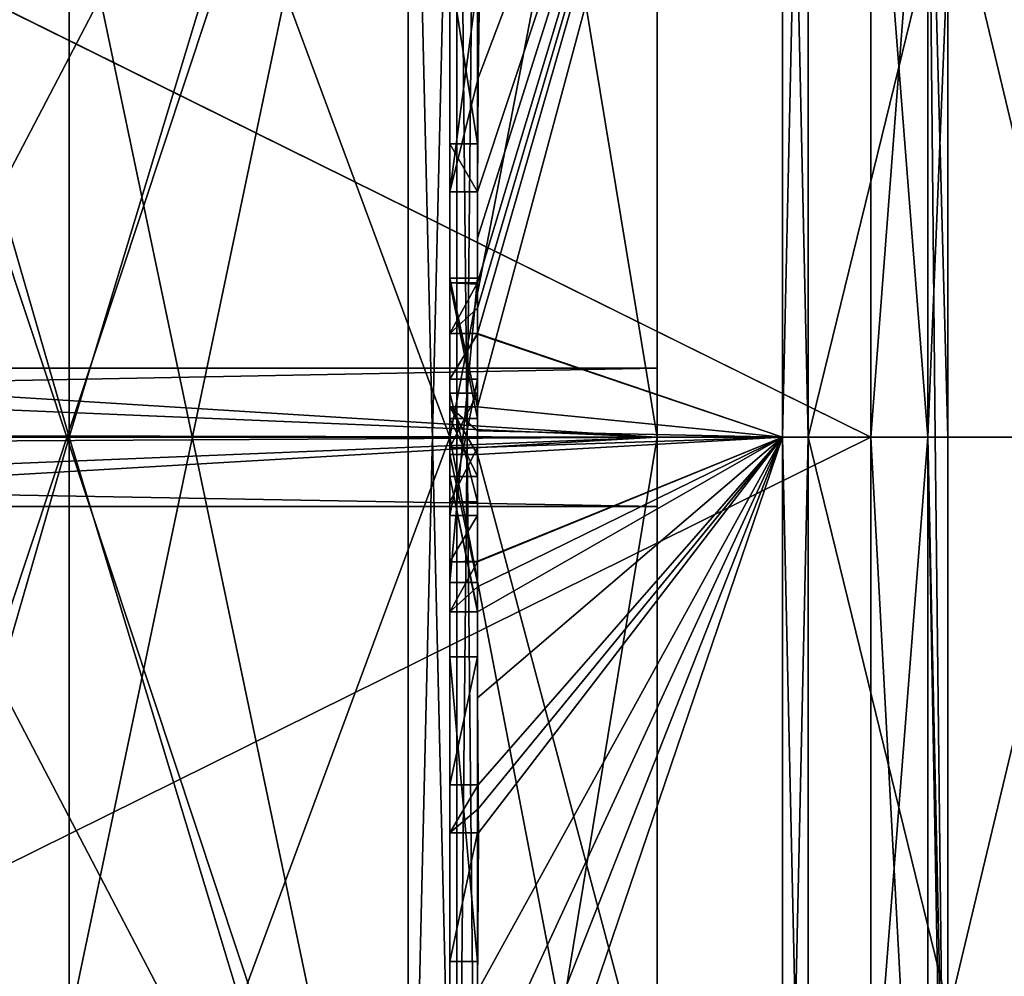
# Model space of a CAD drawing. Extents: x -23 to 700, y -1800 to 0.
# Tile 125 of 196: x -7.71 to -0.59, y -31.9 to -24.98. Entities that reach past the tile are written whole.
import ezdxf

# ---------------------------------------------------------------- set-up
doc = ezdxf.new("R2010")
doc.units = 0
doc.header["$LTSCALE"] = 21.316181
for name, color, linetype in [('1141', 7, 'CONTINUOUS'), ('1146', 7, 'CONTINUOUS'), ('1147', 7, 'CONTINUOUS'), ('1220', 7, 'CONTINUOUS'), ('1221', 7, 'CONTINUOUS'), ('1245', 7, 'CONTINUOUS'), ('1246', 7, 'CONTINUOUS'), ('1247', 7, 'CONTINUOUS'), ('1248', 7, 'CONTINUOUS'), ('1442', 7, 'CONTINUOUS'), ('1445', 7, 'CONTINUOUS'), ('1448', 7, 'CONTINUOUS'), ('1453', 7, 'CONTINUOUS'), ('1454', 7, 'CONTINUOUS'), ('1455', 7, 'CONTINUOUS'), ('1456', 7, 'CONTINUOUS'), ('1457', 7, 'CONTINUOUS'), ('1458', 7, 'CONTINUOUS'), ('1461', 7, 'CONTINUOUS'), ('1462', 7, 'CONTINUOUS'), ('1465', 7, 'CONTINUOUS'), ('1466', 7, 'CONTINUOUS'), ('1499', 7, 'CONTINUOUS'), ('1501', 7, 'CONTINUOUS'), ('1502', 7, 'CONTINUOUS'), ('1503', 7, 'CONTINUOUS'), ('1504', 7, 'CONTINUOUS'), ('1505', 7, 'CONTINUOUS'), ('1509', 7, 'CONTINUOUS'), ('1510', 7, 'CONTINUOUS'), ('1511', 7, 'CONTINUOUS'), ('1512', 7, 'CONTINUOUS'), ('1513', 7, 'CONTINUOUS'), ('1514', 7, 'CONTINUOUS'), ('1515', 7, 'CONTINUOUS'), ('1516', 7, 'CONTINUOUS'), ('1517', 7, 'CONTINUOUS'), ('1526', 7, 'CONTINUOUS'), ('1529', 7, 'CONTINUOUS'), ('1532', 7, 'CONTINUOUS'), ('1533', 7, 'CONTINUOUS'), ('1552', 7, 'CONTINUOUS'), ('1553', 7, 'CONTINUOUS'), ('1554', 7, 'CONTINUOUS'), ('1555', 7, 'CONTINUOUS'), ('1556', 7, 'CONTINUOUS'), ('1557', 7, 'CONTINUOUS'), ('1558', 7, 'CONTINUOUS'), ('1559', 7, 'CONTINUOUS'), ('1560', 7, 'CONTINUOUS'), ('1561', 7, 'CONTINUOUS'), ('1562', 7, 'CONTINUOUS'), ('1563', 7, 'CONTINUOUS'), ('1564', 7, 'CONTINUOUS'), ('1565', 7, 'CONTINUOUS'), ('1566', 7, 'CONTINUOUS'), ('1567', 7, 'CONTINUOUS'), ('1568', 7, 'CONTINUOUS'), ('1569', 7, 'CONTINUOUS'), ('1570', 7, 'CONTINUOUS'), ('1630', 7, 'CONTINUOUS')]:
    doc.layers.add(name, color=color, linetype=linetype)

msp = doc.modelspace()

# ---------------------------------------------------------------- linework, layer by layer
at = {"layer": '1141', "color": 7, "linetype": 'CONTINUOUS'}
for points in [[(-3.1, -20.2061, 4.5004), (-3.1, -28, 9), (-3.1, -20.2061, -4.5004), (-3.1, -20.2061, 4.5004)], [(-3.1, -20.2061, -4.5004), (-3.1, -28, 9), (-3.1, -27.5), (-3.1, -20.2061, -4.5004)], [(-3.1, -28, -9), (-3.1, -20.2061, -4.5004), (-3.1, -28, -0.5), (-3.1, -28, -9)], [(-3.1, -28, -0.5), (-3.1, -20.2061, -4.5004), (-3.1, -27.5), (-3.1, -28, -0.5)], [(-3.1, -27.5), (-3.1, -28, 9), (-3.1, -28, 0.5), (-3.1, -27.5)], [(-3.1, -28, 9), (-3.1, -35.7939, 4.5004), (-3.1, -28, 0.5), (-3.1, -28, 9)], [(-3.1, -35.7939, -4.5004), (-3.1, -28, -9), (-3.1, -35.7939, 4.5004), (-3.1, -35.7939, -4.5004)], [(-3.1, -35.7939, 4.5004), (-3.1, -28, -9), (-3.1, -28.5), (-3.1, -35.7939, 4.5004)], [(-3.1, -28.5), (-3.1, -28, -9), (-3.1, -28, -0.5), (-3.1, -28.5)], [(-3.1, -35.7939, 4.5004), (-3.1, -28.5), (-3.1, -28, 0.5), (-3.1, -35.7939, 4.5004)]]:
    msp.add_3dface(points, dxfattribs=at)
at = {"layer": '1146', "color": 7, "linetype": 'CONTINUOUS'}
for points in [[(-4.6, -28, 10.5), (-7.35, -28, 10.5), (-7.35, -35.4246, 7.4246), (-4.6, -28, 10.5)], [(-4.6, -37.0933, 5.25), (-4.6, -28, 10.5), (-7.35, -35.4246, 7.4246), (-4.6, -37.0933, 5.25)], [(-4.6, -28, -10.5), (-4.6, -37.0933, -5.25), (-7.35, -28, -10.5), (-4.6, -28, -10.5)], [(-7.35, -28, -10.5), (-4.6, -37.0933, -5.25), (-7.35, -35.4246, -7.4246), (-7.35, -28, -10.5)]]:
    msp.add_3dface(points, dxfattribs=at)
at = {"layer": '1147', "color": 7, "linetype": 'CONTINUOUS'}
for points in [[(-7.35, -28, 10.5), (-4.6, -28, 10.5), (-4.6, -18.9067, 5.25), (-7.35, -28, 10.5)], [(-7.35, -28, 10.5), (-4.6, -18.9067, 5.25), (-7.35, -20.5754, 7.4246), (-7.35, -28, 10.5)], [(-4.6, -28, -10.5), (-7.35, -20.5754, -7.4246), (-4.6, -18.9067, -5.25), (-4.6, -28, -10.5)], [(-4.6, -28, -10.5), (-7.35, -28, -10.5), (-7.35, -20.5754, -7.4246), (-4.6, -28, -10.5)]]:
    msp.add_3dface(points, dxfattribs=at)
at = {"layer": '1220', "color": 7, "linetype": 'CONTINUOUS'}
for points in [[(-3.1, -35.7939, 4.5004), (-3.1, -28, 9), (-4.6, -37.0933, 5.25), (-3.1, -35.7939, 4.5004)], [(-3.1, -28, 9), (-4.6, -28, 10.5), (-4.6, -37.0933, 5.25), (-3.1, -28, 9)], [(-3.1, -28, -9), (-3.1, -35.7939, -4.5004), (-4.6, -28, -10.5), (-3.1, -28, -9)], [(-3.1, -35.7939, -4.5004), (-4.6, -37.0933, -5.25), (-4.6, -28, -10.5), (-3.1, -35.7939, -4.5004)]]:
    msp.add_3dface(points, dxfattribs=at)
at = {"layer": '1221', "color": 7, "linetype": 'CONTINUOUS'}
for points in [[(-4.6, -28, 10.5), (-3.1, -20.2061, 4.5004), (-4.6, -18.9067, 5.25), (-4.6, -28, 10.5)], [(-3.1, -20.2061, -4.5004), (-3.1, -28, -9), (-4.6, -18.9067, -5.25), (-3.1, -20.2061, -4.5004)], [(-3.1, -28, -9), (-4.6, -28, -10.5), (-4.6, -18.9067, -5.25), (-3.1, -28, -9)], [(-3.1, -28, 9), (-3.1, -20.2061, 4.5004), (-4.6, -28, 10.5), (-3.1, -28, 9)]]:
    msp.add_3dface(points, dxfattribs=at)
at = {"layer": '1245', "color": 7, "linetype": 'CONTINUOUS'}
for points in [[(-7.35, -28, 10.5), (-7.35, -20.5754, 7.4246), (-8.417, -24.3115, 11.3519), (-7.35, -28, 10.5)], [(-7.35, -28, 10.5), (-8.417, -24.3115, 11.3519), (-8.417, -31.6885, 11.3519), (-7.35, -28, 10.5)], [(-7.35, -35.4246, 7.4246), (-7.35, -28, 10.5), (-8.417, -31.6885, 11.3519), (-7.35, -35.4246, 7.4246)], [(-7.35, -35.4246, 7.4246), (-8.417, -31.6885, 11.3519), (-8.417, -37.6565, 7.0159), (-7.35, -35.4246, 7.4246)]]:
    msp.add_3dface(points, dxfattribs=at)
at = {"layer": '1246', "color": 7, "linetype": 'CONTINUOUS'}
for points in [[(-7.35, -20.5754, -7.4246), (-7.35, -28, -10.5), (-8.417, -24.3115, -11.3519), (-7.35, -20.5754, -7.4246)], [(-7.35, -28, -10.5), (-8.417, -31.6885, -11.3519), (-8.417, -24.3115, -11.3519), (-7.35, -28, -10.5)], [(-7.35, -28, -10.5), (-7.35, -35.4246, -7.4246), (-8.417, -31.6885, -11.3519), (-7.35, -28, -10.5)], [(-7.35, -35.4246, -7.4246), (-8.417, -37.6565, -7.0159), (-8.417, -31.6885, -11.3519), (-7.35, -35.4246, -7.4246)]]:
    msp.add_3dface(points, dxfattribs=at)
at = {"layer": '1247', "color": 7, "linetype": 'CONTINUOUS'}
for points in [[(-11.1145, -27.5), (-3.1, -28, 0.5), (-11.4816, -27.9815, 0.4995), (-11.1145, -27.5)], [(-3.1, -27.5), (-3.1, -28, 0.5), (-11.1145, -27.5), (-3.1, -27.5)], [(-3.1, -28, 0.5), (-11.6397, -28.3487, 0.3583), (-11.4816, -27.9815, 0.4995), (-3.1, -28, 0.5)], [(-3.1, -28, 0.5), (-3.1, -28.5), (-11.6397, -28.3487, 0.3583), (-3.1, -28, 0.5)], [(-3.1, -28.5), (-11.6752, -28.5), (-11.6397, -28.3487, 0.3583), (-3.1, -28.5)]]:
    msp.add_3dface(points, dxfattribs=at)
at = {"layer": '1248', "color": 7, "linetype": 'CONTINUOUS'}
for points in [[(-3.1, -28, -0.5), (-3.1, -27.5), (-11.2536, -27.6573, -0.3641), (-3.1, -28, -0.5)], [(-3.1, -27.5), (-11.1145, -27.5), (-11.2536, -27.6573, -0.3641), (-3.1, -27.5)], [(-3.1, -28, -0.5), (-11.2536, -27.6573, -0.3641), (-11.5182, -28.048, -0.4977), (-3.1, -28, -0.5)], [(-3.1, -28.5), (-3.1, -28, -0.5), (-11.6752, -28.5), (-3.1, -28.5)], [(-3.1, -28, -0.5), (-11.5182, -28.048, -0.4977), (-11.6752, -28.5), (-3.1, -28, -0.5)]]:
    msp.add_3dface(points, dxfattribs=at)
at = {"layer": '1442', "linetype": 'CONTINUOUS'}
for points in [[(-8.0232, -20.5597, -15.95), (-4.9, -35.4403, -15.95), (-8.5978, -24.2917, -15.95), (-8.0232, -20.5597, -15.95)], [(-4.9, -20.5597, -15.95), (-4.9, -35.4403, -15.95), (-8.0232, -20.5597, -15.95), (-4.9, -20.5597, -15.95)], [(-8.5978, -24.2917, -15.95), (-4.9, -35.4403, -15.95), (-8.7857, -28, -15.95), (-8.5978, -24.2917, -15.95)], [(-8.7857, -28, -15.95), (-4.9, -35.4403, -15.95), (-8.5976, -31.7097, -15.95), (-8.7857, -28, -15.95)], [(-8.5976, -31.7097, -15.95), (-4.9, -35.4403, -15.95), (-8.0232, -35.4403, -15.95), (-8.5976, -31.7097, -15.95)]]:
    msp.add_3dface(points, dxfattribs=at)
at = {"layer": '1445', "linetype": 'CONTINUOUS'}
for points in [[(-8.5978, -31.7083, 15.95), (-4.9, -20.5597, 15.95), (-8.7857, -28, 15.95), (-8.5978, -31.7083, 15.95)], [(-8.7857, -28, 15.95), (-4.9, -20.5597, 15.95), (-8.5976, -24.2903, 15.95), (-8.7857, -28, 15.95)], [(-8.0232, -35.4403, 15.95), (-4.9, -20.5597, 15.95), (-8.5978, -31.7083, 15.95), (-8.0232, -35.4403, 15.95)], [(-4.9, -35.4403, 15.95), (-4.9, -20.5597, 15.95), (-8.0232, -35.4403, 15.95), (-4.9, -35.4403, 15.95)]]:
    msp.add_3dface(points, dxfattribs=at)
at = {"layer": '1448', "linetype": 'CONTINUOUS'}
for points in [[(-4.4, -18.2415, -16.8826), (-4.4, -27.7791, -19.4994), (-4.4, -20.4497, -16.45), (-4.4, -18.2415, -16.8826)], [(-4.4, -35.5503, 16.45), (-4.4, -21.7364, 16.5), (-4.4, -20.4497, 16.45), (-4.4, -35.5503, 16.45)], [(-4.4, -26.85, -16.5), (-4.4, -29.0506, -16.5), (-4.4, -20.4497, -16.45), (-4.4, -26.85, -16.5)], [(-4.4, -20.4497, -16.45), (-4.4, -29.0506, -16.5), (-4.4, -35.5503, -16.45), (-4.4, -20.4497, -16.45)], [(-4.4, -26.85, -16.7828), (-4.4, -26.85, -16.5), (-4.4, -20.4497, -16.45), (-4.4, -26.85, -16.7828)], [(-4.4, -27.7791, -19.4994), (-4.4, -26.85, -16.7828), (-4.4, -20.4497, -16.45), (-4.4, -27.7791, -19.4994)], [(-4.4, -22.1297, 16.5), (-4.4, -21.7364, 16.5), (-4.4, -35.5503, 16.45), (-4.4, -22.1297, 16.5)], [(-4.4, -23.5648, 16.5), (-4.4, -22.1297, 16.5), (-4.4, -35.5503, 16.45), (-4.4, -23.5648, 16.5)], [(-4.4, -23.9582, 16.5), (-4.4, -23.5648, 16.5), (-4.4, -35.5503, 16.45), (-4.4, -23.9582, 16.5)], [(-4.4, -24.5874, 19.1964), (-4.4, -23.9582, 16.5), (-4.4, -25.8781, 16.5), (-4.4, -24.5874, 19.1964)], [(-4.4, -25.8781, 16.5), (-4.4, -23.9582, 16.5), (-4.4, -35.5503, 16.45), (-4.4, -25.8781, 16.5)], [(-4.4, -25.8781, 19.196), (-4.4, -24.5874, 19.1964), (-4.4, -25.8781, 16.5), (-4.4, -25.8781, 19.196)], [(-4.4, -26.2268, 16.5), (-4.4, -25.8781, 16.5), (-4.4, -35.5503, 16.45), (-4.4, -26.2268, 16.5)], [(-4.4, -26.2268, 19.4192), (-4.4, -26.2268, 16.5), (-4.4, -27.8639, 16.5), (-4.4, -26.2268, 19.4192)], [(-4.4, -27.8639, 16.5), (-4.4, -26.2268, 16.5), (-4.4, -35.5503, 16.45), (-4.4, -27.8639, 16.5)], [(-4.4, -26.5602, 19.4468), (-4.4, -26.2268, 19.4192), (-4.4, -27.8639, 16.5), (-4.4, -26.5602, 19.4468)], [(-4.4, -26.894, 19.4686), (-4.4, -26.5602, 19.4468), (-4.4, -27.8639, 16.5), (-4.4, -26.894, 19.4686)], [(-4.4, -27.7791, -16.7828), (-4.4, -26.85, -16.7828), (-4.4, -27.7791, -19.4994), (-4.4, -27.7791, -16.7828)], [(-4.4, -27.254, 19.4857), (-4.4, -27.5811, 18.4497), (-4.4, -28.0747, 19.4999), (-4.4, -27.254, 19.4857)], [(-4.4, -27.5811, 18.4497), (-4.4, -28.5656, 18.4497), (-4.4, -28.0747, 19.4999), (-4.4, -27.5811, 18.4497)], [(-4.4, -28.4656, 18.1456), (-4.4, -27.6811, 18.1456), (-4.4, -28.0744, 16.904), (-4.4, -28.4656, 18.1456)], [(-4.4, -28.2828, 16.5), (-4.4, -27.8639, 16.5), (-4.4, -35.5503, 16.45), (-4.4, -28.2828, 16.5)], [(-4.4, -28.5656, 18.4497), (-4.4, -28.8949, 19.4795), (-4.4, -28.0747, 19.4999), (-4.4, -28.5656, 18.4497)], [(-4.4, -28.1257, -19.4998), (-4.4, -35.6608, -17.9321), (-4.4, -28.1257, -16.7828), (-4.4, -28.1257, -19.4998)], [(-4.4, -28.1257, -16.7828), (-4.4, -35.6608, -17.9321), (-4.4, -29.0506, -16.7828), (-4.4, -28.1257, -16.7828)], [(-4.4, -29.2498, 19.4599), (-4.4, -28.2828, 16.5), (-4.4, -29.5882, 16.5), (-4.4, -29.2498, 19.4599)], [(-4.4, -29.5882, 16.5), (-4.4, -28.2828, 16.5), (-4.4, -35.5503, 16.45), (-4.4, -29.5882, 16.5)], [(-4.4, -29.0506, -16.7828), (-4.4, -35.6608, -17.9321), (-4.4, -29.0506, -16.5), (-4.4, -29.0506, -16.7828)], [(-4.4, -29.0506, -16.5), (-4.4, -35.6608, -17.9321), (-4.4, -35.5503, -16.45), (-4.4, -29.0506, -16.5)], [(-4.4, -29.8827, 19.4089), (-4.4, -29.2498, 19.4599), (-4.4, -29.5882, 16.7828), (-4.4, -29.8827, 19.4089)], [(-4.4, -29.5882, 16.7828), (-4.4, -29.2498, 19.4599), (-4.4, -29.5882, 16.5), (-4.4, -29.5882, 16.7828)], [(-4.4, -30.5131, 16.7828), (-4.4, -29.8827, 19.4089), (-4.4, -29.5882, 16.7828), (-4.4, -30.5131, 16.7828)], [(-4.4, -31.7888, 16.5), (-4.4, -29.5882, 16.5), (-4.4, -35.5503, 16.45), (-4.4, -31.7888, 16.5)], [(-4.4, -30.5131, 19.3374), (-4.4, -29.8827, 19.4089), (-4.4, -30.5131, 16.7828), (-4.4, -30.5131, 19.3374)], [(-4.4, -30.8597, 16.7828), (-4.4, -31.7888, 16.7828), (-4.4, -30.8597, 19.2892), (-4.4, -30.8597, 16.7828)], [(-4.4, -30.8597, 19.2892), (-4.4, -31.7888, 16.7828), (-4.4, -32.0042, 19.0844), (-4.4, -30.8597, 19.2892)], [(-4.4, -31.7888, 16.7828), (-4.4, -31.7888, 16.5), (-4.4, -32.6371, 16.5), (-4.4, -31.7888, 16.7828)], [(-4.4, -32.6371, 16.5), (-4.4, -31.7888, 16.5), (-4.4, -35.5503, 16.45), (-4.4, -32.6371, 16.5)], [(-4.4, -32.0042, 19.0844), (-4.4, -31.7888, 16.7828), (-4.4, -32.6371, 16.5), (-4.4, -32.0042, 19.0844)]]:
    msp.add_3dface(points, dxfattribs=at)
at = {"layer": '1453', "linetype": 'CONTINUOUS'}
for points in [[(-4.4, -27.7791, -19.4994), (-4.4, -18.2415, -16.8826), (-2.1949, -19.5876, -20.3092), (-4.4, -27.7791, -19.4994)], [(-2.1949, -28, -21.9825), (-4.4, -27.7791, -19.4994), (-2.1949, -19.5876, -20.3092), (-2.1949, -28, -21.9825)], [(-4.4, -27.9524, -19.5), (-4.4, -27.7791, -19.4994), (-2.1949, -28, -21.9825), (-4.4, -27.9524, -19.5)], [(-4.4, -28.1257, -19.4998), (-4.4, -27.9524, -19.5), (-2.1949, -28, -21.9825), (-4.4, -28.1257, -19.4998)], [(-2.1949, -36.4124, -20.3092), (-4.4, -28.1257, -19.4998), (-2.1949, -28, -21.9825), (-2.1949, -36.4124, -20.3092)], [(-4.4, -35.6608, -17.9321), (-4.4, -28.1257, -19.4998), (-2.1949, -36.4124, -20.3092), (-4.4, -35.6608, -17.9321)]]:
    msp.add_3dface(points, dxfattribs=at)
at = {"layer": '1454', "linetype": 'CONTINUOUS'}
for points in [[(-2.1949, -19.5876, 20.3092), (-4.4, -26.5602, 19.4468), (-4.3998, -26.8838, 19.5), (-2.1949, -19.5876, 20.3092)], [(-4.4, -26.5602, 19.4468), (-2.1949, -19.5876, 20.3092), (-4.3987, -26.2268, 19.5), (-4.4, -26.5602, 19.4468)], [(-2.1949, -28, 21.9825), (-2.1949, -19.5876, 20.3092), (-4.4, -27.2495, 19.5), (-2.1949, -28, 21.9825)], [(-4.4, -27.2495, 19.5), (-2.1949, -19.5876, 20.3092), (-4.3999, -27.0666, 19.5), (-4.4, -27.2495, 19.5)], [(-4.3999, -27.0666, 19.5), (-2.1949, -19.5876, 20.3092), (-4.3998, -26.8838, 19.5), (-4.3999, -27.0666, 19.5)], [(-4.3987, -26.2268, 19.5), (-2.1949, -19.5876, 20.3092), (-4.3941, -25.4044, 19.5), (-4.3987, -26.2268, 19.5)], [(-4.3941, -25.4044, 19.5), (-2.1949, -19.5876, 20.3092), (-4.3825, -24.5939, 19.5), (-4.3941, -25.4044, 19.5)], [(-4.4, -26.2268, 19.4192), (-4.4, -26.5602, 19.4468), (-4.3997, -26.2268, 19.4596), (-4.4, -26.2268, 19.4192)], [(-4.3997, -26.2268, 19.4596), (-4.4, -26.5602, 19.4468), (-4.3987, -26.2268, 19.5), (-4.3997, -26.2268, 19.4596)], [(-4.4, -26.5602, 19.4468), (-4.4, -26.894, 19.4686), (-4.3999, -26.8889, 19.4843), (-4.4, -26.5602, 19.4468)], [(-4.3998, -26.8838, 19.5), (-4.4, -26.5602, 19.4468), (-4.3999, -26.8889, 19.4843), (-4.3998, -26.8838, 19.5)], [(-4.4, -27.254, 19.4857), (-2.1949, -28, 21.9825), (-4.4, -27.2495, 19.5), (-4.4, -27.254, 19.4857)], [(-4.4, -27.254, 19.4857), (-4.4, -28.0747, 19.4999), (-2.1949, -28, 21.9825), (-4.4, -27.254, 19.4857)], [(-4.4, -28.0747, 19.4999), (-4.4, -28.8949, 19.4795), (-2.1949, -28, 21.9825), (-4.4, -28.0747, 19.4999)], [(-2.1949, -28, 21.9825), (-4.4, -28.8949, 19.4795), (-4.4, -28.8982, 19.4897), (-2.1949, -28, 21.9825)], [(-2.1949, -28, 21.9825), (-4.4, -29.8827, 19.4089), (-4.3948, -30.5131, 19.5), (-2.1949, -28, 21.9825)], [(-4.4, -29.8827, 19.4089), (-2.1949, -28, 21.9825), (-4.3997, -29.2629, 19.5), (-4.4, -29.8827, 19.4089)], [(-2.1949, -28, 21.9825), (-4.4, -32.0042, 19.0844), (-4.3401, -32.6371, 19.5), (-2.1949, -28, 21.9825)], [(-4.4, -32.0042, 19.0844), (-2.1949, -28, 21.9825), (-4.3913, -30.8597, 19.5), (-4.4, -32.0042, 19.0844)], [(-4.3999, -28.9015, 19.5), (-2.1949, -28, 21.9825), (-4.4, -28.8982, 19.4897), (-4.3999, -28.9015, 19.5)], [(-4.3998, -29.0822, 19.5), (-2.1949, -28, 21.9825), (-4.3999, -28.9015, 19.5), (-4.3998, -29.0822, 19.5)], [(-4.3997, -29.2629, 19.5), (-2.1949, -28, 21.9825), (-4.3998, -29.0822, 19.5), (-4.3997, -29.2629, 19.5)], [(-4.3932, -30.6867, 19.5), (-2.1949, -28, 21.9825), (-4.3948, -30.5131, 19.5), (-4.3932, -30.6867, 19.5)], [(-4.3913, -30.8597, 19.5), (-2.1949, -28, 21.9825), (-4.3932, -30.6867, 19.5), (-4.3913, -30.8597, 19.5)], [(-4.2952, -33.3336, 19.5), (-2.1949, -28, 21.9825), (-4.3401, -32.6371, 19.5), (-4.2952, -33.3336, 19.5)], [(-4.2315, -34, 19.5), (-2.1949, -28, 21.9825), (-4.2952, -33.3336, 19.5), (-4.2315, -34, 19.5)], [(-2.1949, -36.4124, 20.3092), (-2.1949, -28, 21.9825), (-4.2315, -34, 19.5), (-2.1949, -36.4124, 20.3092)], [(-4.4, -29.2498, 19.4599), (-4.4, -29.8827, 19.4089), (-4.3999, -29.2564, 19.48), (-4.4, -29.2498, 19.4599)], [(-4.3999, -29.2564, 19.48), (-4.4, -29.8827, 19.4089), (-4.3997, -29.2629, 19.5), (-4.3999, -29.2564, 19.48)], [(-4.4, -29.8827, 19.4089), (-4.4, -30.5131, 19.3374), (-4.3987, -30.5131, 19.4187), (-4.4, -29.8827, 19.4089)], [(-4.3948, -30.5131, 19.5), (-4.4, -29.8827, 19.4089), (-4.3987, -30.5131, 19.4187), (-4.3948, -30.5131, 19.5)], [(-4.4, -30.8597, 19.2892), (-4.4, -32.0042, 19.0844), (-4.3913, -30.8597, 19.5), (-4.4, -30.8597, 19.2892)], [(-4.3978, -30.8597, 19.3947), (-4.4, -30.8597, 19.2892), (-4.3913, -30.8597, 19.5), (-4.3978, -30.8597, 19.3947)]]:
    msp.add_3dface(points, dxfattribs=at)
at = {"layer": '1455', "linetype": 'CONTINUOUS'}
for points in [[(-2.0094, -28, 21.9698), (0, -19.7942, 19.8117), (-2.0094, -19.5925, 20.2974), (-2.0094, -28, 21.9698)], [(0, -28, 21.4438), (0, -19.7942, 19.8117), (-2.0094, -28, 21.9698), (0, -28, 21.4438)], [(0, -36.2058, 19.8117), (0, -28, 21.4438), (-2.0094, -36.4075, 20.2974), (0, -36.2058, 19.8117)], [(-2.0094, -36.4075, 20.2974), (0, -28, 21.4438), (-2.0094, -28, 21.9698), (-2.0094, -36.4075, 20.2974)]]:
    msp.add_3dface(points, dxfattribs=at)
at = {"layer": '1456', "linetype": 'CONTINUOUS'}
for points in [[(0, -19.7942, -19.8117), (0, -28, -21.4438), (-2.0094, -19.5925, -20.2974), (0, -19.7942, -19.8117)], [(-2.0094, -19.5925, -20.2974), (0, -28, -21.4438), (-2.0094, -28, -21.9698), (-2.0094, -19.5925, -20.2974)], [(0, -28, -21.4438), (0, -36.2058, -19.8117), (-2.0094, -28, -21.9698), (0, -28, -21.4438)], [(-2.0094, -28, -21.9698), (0, -36.2058, -19.8117), (-2.0094, -36.4075, -20.2974), (-2.0094, -28, -21.9698)]]:
    msp.add_3dface(points, dxfattribs=at)
at = {"layer": '1457', "linetype": 'CONTINUOUS'}
for points in [[(-1.5562, -22.7321, -5.2679), (-1.5562, -28, -7.45), (-1.1443, -22.5977, -9.3571), (-1.5562, -22.7321, -5.2679)], [(-1.5562, -28, -7.45), (-1.1443, -28, -10.8047), (-1.1443, -22.5977, -9.3571), (-1.5562, -28, -7.45)], [(-1.1443, -28, 10.8047), (-1.5562, -22.7321, 5.2679), (-1.1443, -22.5977, 9.3571), (-1.1443, -28, 10.8047)], [(-1.5562, -28, 7.45), (-1.5562, -22.7321, 5.2679), (-1.1443, -28, 10.8047), (-1.5562, -28, 7.45)]]:
    msp.add_3dface(points, dxfattribs=at)
at = {"layer": '1458', "linetype": 'CONTINUOUS'}
for points in [[(-1.5562, -28, -7.45), (-1.5562, -33.2679, -5.2679), (-1.1443, -28, -10.8047), (-1.5562, -28, -7.45)], [(-1.1443, -28, -10.8047), (-1.5562, -33.2679, -5.2679), (-1.1443, -35.64, -7.6401), (-1.1443, -28, -10.8047)], [(-1.5562, -33.2679, 5.2679), (-1.5562, -28, 7.45), (-1.1443, -35.64, 7.6401), (-1.5562, -33.2679, 5.2679)], [(-1.5562, -28, 7.45), (-1.1443, -28, 10.8047), (-1.1443, -35.64, 7.6401), (-1.5562, -28, 7.45)]]:
    msp.add_3dface(points, dxfattribs=at)
at = {"layer": '1461', "linetype": 'CONTINUOUS'}
for points in [[(-2.1949, -28, -21.9825), (-2.1949, -19.5876, -20.3092), (-2.0094, -28, -21.9698), (-2.1949, -28, -21.9825)], [(-2.1949, -19.5876, -20.3092), (-2.0094, -19.5925, -20.2974), (-2.0094, -28, -21.9698), (-2.1949, -19.5876, -20.3092)], [(-2.1949, -36.4124, -20.3092), (-2.1949, -28, -21.9825), (-2.0094, -36.4075, -20.2974), (-2.1949, -36.4124, -20.3092)], [(-2.1949, -28, -21.9825), (-2.0094, -28, -21.9698), (-2.0094, -36.4075, -20.2974), (-2.1949, -28, -21.9825)]]:
    msp.add_3dface(points, dxfattribs=at)
at = {"layer": '1462', "linetype": 'CONTINUOUS'}
for points in [[(-2.1949, -19.5876, 20.3092), (-2.1949, -28, 21.9825), (-2.0094, -19.5925, 20.2974), (-2.1949, -19.5876, 20.3092)], [(-2.1949, -28, 21.9825), (-2.0094, -28, 21.9698), (-2.0094, -19.5925, 20.2974), (-2.1949, -28, 21.9825)], [(-2.1949, -28, 21.9825), (-2.1949, -36.4124, 20.3092), (-2.0094, -28, 21.9698), (-2.1949, -28, 21.9825)], [(-2.1949, -36.4124, 20.3092), (-2.0094, -36.4075, 20.2974), (-2.0094, -28, 21.9698), (-2.1949, -36.4124, 20.3092)]]:
    msp.add_3dface(points, dxfattribs=at)
at = {"layer": '1465', "linetype": 'CONTINUOUS'}
for points in [[(-9.1, -24.2663, -6.4468), (-1.5562, -28, -7.45), (-1.5562, -22.7321, -5.2679), (-9.1, -24.2663, -6.4468)], [(-9.1, -28.0008, -7.45), (-1.5562, -28, -7.45), (-9.1, -24.2663, -6.4468), (-9.1, -28.0008, -7.45)], [(-1.5562, -33.2679, -5.2679), (-1.5562, -28, -7.45), (-9.1, -31.7352, -6.446), (-1.5562, -33.2679, -5.2679)], [(-9.1, -31.7352, -6.446), (-1.5562, -28, -7.45), (-9.1, -28.0008, -7.45), (-9.1, -31.7352, -6.446)], [(-9.1, -35.45), (-1.5562, -33.2679, -5.2679), (-9.1, -31.7352, -6.446), (-9.1, -35.45)]]:
    msp.add_3dface(points, dxfattribs=at)
at = {"layer": '1466', "linetype": 'CONTINUOUS'}
for points in [[(-1.5562, -28, 7.45), (-9.1, -24.2648, 6.446), (-1.5562, -22.7321, 5.2679), (-1.5562, -28, 7.45)], [(-9.1, -27.9992, 7.45), (-9.1, -24.2648, 6.446), (-1.5562, -28, 7.45), (-9.1, -27.9992, 7.45)], [(-9.1, -31.7337, 6.4468), (-9.1, -27.9992, 7.45), (-1.5562, -28, 7.45), (-9.1, -31.7337, 6.4468)], [(-1.5562, -33.2679, 5.2679), (-9.1, -31.7337, 6.4468), (-1.5562, -28, 7.45), (-1.5562, -33.2679, 5.2679)], [(-1.5562, -35.45), (-9.1, -35.45), (-9.1, -31.7337, 6.4468), (-1.5562, -35.45)], [(-1.5562, -35.45), (-9.1, -31.7337, 6.4468), (-1.5562, -33.2679, 5.2679), (-1.5562, -35.45)]]:
    msp.add_3dface(points, dxfattribs=at)
at = {"layer": '1499', "linetype": 'CONTINUOUS'}
for points in [[(-4.6, -24.5939, 19.5), (-4.6, -24.5939, 19.196), (-4.6, -25.8781, 19.196), (-4.6, -24.5939, 19.5)], [(-4.6, -26.2268, 19.5), (-4.6, -24.5939, 19.5), (-4.6, -25.8781, 19.196), (-4.6, -26.2268, 19.5)], [(-4.6, -26.2268, 16.5), (-4.6, -26.2268, 19.5), (-4.6, -25.8781, 19.196), (-4.6, -26.2268, 16.5)], [(-4.6, -25.8781, 16.5), (-4.6, -26.2268, 16.5), (-4.6, -25.8781, 19.196), (-4.6, -25.8781, 16.5)], [(-4.6, -26.8838, 19.5), (-4.6, -27.8639, 16.5), (-4.6, -27.2495, 19.5), (-4.6, -26.8838, 19.5)], [(-4.6, -27.2495, 19.5), (-4.6, -27.8639, 16.5), (-4.6, -27.5811, 18.4497), (-4.6, -27.2495, 19.5)], [(-4.6, -27.5811, 18.4497), (-4.6, -27.8639, 16.5), (-4.6, -27.6811, 18.1456), (-4.6, -27.5811, 18.4497)], [(-4.6, -28.5656, 18.4497), (-4.6, -27.5811, 18.4497), (-4.6, -28.4656, 18.1456), (-4.6, -28.5656, 18.4497)], [(-4.6, -28.4656, 18.1456), (-4.6, -27.5811, 18.4497), (-4.6, -27.6811, 18.1456), (-4.6, -28.4656, 18.1456)], [(-4.6, -27.6811, 18.1456), (-4.6, -27.8639, 16.5), (-4.6, -28.0744, 16.904), (-4.6, -27.6811, 18.1456)], [(-4.6, -27.8639, 16.5), (-4.6, -28.2828, 16.5), (-4.6, -28.0744, 16.904), (-4.6, -27.8639, 16.5)], [(-4.6, -28.2828, 16.5), (-4.6, -28.4656, 18.1456), (-4.6, -28.0744, 16.904), (-4.6, -28.2828, 16.5)], [(-4.6, -28.2828, 16.5), (-4.6, -29.2629, 19.5), (-4.6, -28.4656, 18.1456), (-4.6, -28.2828, 16.5)], [(-4.6, -29.2629, 19.5), (-4.6, -28.5656, 18.4497), (-4.6, -28.4656, 18.1456), (-4.6, -29.2629, 19.5)], [(-4.6, -28.9015, 19.5), (-4.6, -28.5656, 18.4497), (-4.6, -29.2629, 19.5), (-4.6, -28.9015, 19.5)], [(-4.6, -29.5882, 16.7828), (-4.6, -29.5882, 16.5), (-4.6, -31.7888, 16.5), (-4.6, -29.5882, 16.7828)], [(-4.6, -30.5131, 16.7828), (-4.6, -29.5882, 16.7828), (-4.6, -31.7888, 16.5), (-4.6, -30.5131, 16.7828)], [(-4.6, -30.5131, 19.5), (-4.6, -30.5131, 16.7828), (-4.6, -30.8597, 16.7828), (-4.6, -30.5131, 19.5)], [(-4.6, -30.8597, 16.7828), (-4.6, -30.5131, 16.7828), (-4.6, -31.7888, 16.5), (-4.6, -30.8597, 16.7828)], [(-4.6, -30.8597, 19.5), (-4.6, -30.5131, 19.5), (-4.6, -30.8597, 16.7828), (-4.6, -30.8597, 19.5)], [(-4.6, -31.7888, 16.7828), (-4.6, -30.8597, 16.7828), (-4.6, -31.7888, 16.5), (-4.6, -31.7888, 16.7828)]]:
    msp.add_3dface(points, dxfattribs=at)
at = {"layer": '1501', "linetype": 'CONTINUOUS'}
for points in [[(-4.4, -29.5882, 16.7828), (-4.4, -29.5882, 16.5), (-4.6, -29.5882, 16.7828), (-4.4, -29.5882, 16.7828)], [(-4.4, -29.5882, 16.5), (-4.6, -29.5882, 16.5), (-4.6, -29.5882, 16.7828), (-4.4, -29.5882, 16.5)]]:
    msp.add_3dface(points, dxfattribs=at)
at = {"layer": '1502', "linetype": 'CONTINUOUS'}
for points in [[(-4.4, -27.8639, 16.5), (-4.4, -28.2828, 16.5), (-4.6, -27.8639, 16.5), (-4.4, -27.8639, 16.5)], [(-4.6, -27.8639, 16.5), (-4.4, -28.2828, 16.5), (-4.6, -28.2828, 16.5), (-4.6, -27.8639, 16.5)]]:
    msp.add_3dface(points, dxfattribs=at)
at = {"layer": '1503', "linetype": 'CONTINUOUS'}
for points in [[(-4.4, -26.894, 19.4686), (-4.4, -27.8639, 16.5), (-4.6, -26.8838, 19.5), (-4.4, -26.894, 19.4686)], [(-4.3999, -26.8889, 19.4843), (-4.4, -26.894, 19.4686), (-4.6, -26.8838, 19.5), (-4.3999, -26.8889, 19.4843)], [(-4.4, -27.8639, 16.5), (-4.6, -27.8639, 16.5), (-4.6, -26.8838, 19.5), (-4.4, -27.8639, 16.5)], [(-4.3998, -26.8838, 19.5), (-4.3999, -26.8889, 19.4843), (-4.6, -26.8838, 19.5), (-4.3998, -26.8838, 19.5)]]:
    msp.add_3dface(points, dxfattribs=at)
at = {"layer": '1504', "linetype": 'CONTINUOUS'}
for points in [[(-4.4, -27.6811, 18.1456), (-4.4, -28.4656, 18.1456), (-4.6, -27.6811, 18.1456), (-4.4, -27.6811, 18.1456)], [(-4.4, -28.4656, 18.1456), (-4.6, -28.4656, 18.1456), (-4.6, -27.6811, 18.1456), (-4.4, -28.4656, 18.1456)]]:
    msp.add_3dface(points, dxfattribs=at)
at = {"layer": '1505', "linetype": 'CONTINUOUS'}
for points in [[(-4.4, -24.5874, 19.1964), (-4.4, -25.8781, 19.196), (-4.6, -24.5939, 19.196), (-4.4, -24.5874, 19.1964)], [(-4.6, -24.5939, 19.196), (-4.4, -25.8781, 19.196), (-4.6, -25.8781, 19.196), (-4.6, -24.5939, 19.196)]]:
    msp.add_3dface(points, dxfattribs=at)
at = {"layer": '1509', "linetype": 'CONTINUOUS'}
for points in [[(-4.6, -27.7791, -16.7828), (-4.6, -29.0506, -16.5), (-4.6, -26.85, -16.7828), (-4.6, -27.7791, -16.7828)], [(-4.6, -26.85, -16.7828), (-4.6, -29.0506, -16.5), (-4.6, -26.85, -16.5), (-4.6, -26.85, -16.7828)], [(-4.6, -28.1257, -16.7828), (-4.6, -29.0506, -16.5), (-4.6, -27.7791, -16.7828), (-4.6, -28.1257, -16.7828)], [(-4.6, -28.1257, -19.5), (-4.6, -28.1257, -16.7828), (-4.6, -27.7791, -19.5), (-4.6, -28.1257, -19.5)], [(-4.6, -27.7791, -19.5), (-4.6, -28.1257, -16.7828), (-4.6, -27.7791, -16.7828), (-4.6, -27.7791, -19.5)], [(-4.6, -29.0506, -16.7828), (-4.6, -29.0506, -16.5), (-4.6, -28.1257, -16.7828), (-4.6, -29.0506, -16.7828)]]:
    msp.add_3dface(points, dxfattribs=at)
at = {"layer": '1510', "linetype": 'CONTINUOUS'}
for points in [[(-4.4, -28.1257, -16.7828), (-4.4, -29.0506, -16.7828), (-4.6, -28.1257, -16.7828), (-4.4, -28.1257, -16.7828)], [(-4.4, -29.0506, -16.7828), (-4.6, -29.0506, -16.7828), (-4.6, -28.1257, -16.7828), (-4.4, -29.0506, -16.7828)]]:
    msp.add_3dface(points, dxfattribs=at)
at = {"layer": '1511', "linetype": 'CONTINUOUS'}
for points in [[(-4.4, -28.1257, -19.4998), (-4.4, -28.1257, -16.7828), (-4.6, -28.1257, -19.5), (-4.4, -28.1257, -19.4998)], [(-4.4, -28.1257, -16.7828), (-4.6, -28.1257, -16.7828), (-4.6, -28.1257, -19.5), (-4.4, -28.1257, -16.7828)]]:
    msp.add_3dface(points, dxfattribs=at)
at = {"layer": '1512', "linetype": 'CONTINUOUS'}
for points in [[(-4.4, -27.9524, -19.5), (-4.4, -28.1257, -19.4998), (-4.6, -27.7791, -19.5), (-4.4, -27.9524, -19.5)], [(-4.4, -28.1257, -19.4998), (-4.6, -28.1257, -19.5), (-4.6, -27.7791, -19.5), (-4.4, -28.1257, -19.4998)], [(-4.4, -27.7791, -19.4994), (-4.4, -27.9524, -19.5), (-4.6, -27.7791, -19.5), (-4.4, -27.7791, -19.4994)]]:
    msp.add_3dface(points, dxfattribs=at)
at = {"layer": '1513', "linetype": 'CONTINUOUS'}
for points in [[(-4.4, -27.7791, -16.7828), (-4.4, -27.7791, -19.4994), (-4.6, -27.7791, -16.7828), (-4.4, -27.7791, -16.7828)], [(-4.4, -27.7791, -19.4994), (-4.6, -27.7791, -19.5), (-4.6, -27.7791, -16.7828), (-4.4, -27.7791, -19.4994)]]:
    msp.add_3dface(points, dxfattribs=at)
at = {"layer": '1514', "linetype": 'CONTINUOUS'}
for points in [[(-4.4, -26.85, -16.7828), (-4.4, -27.7791, -16.7828), (-4.6, -26.85, -16.7828), (-4.4, -26.85, -16.7828)], [(-4.4, -27.7791, -16.7828), (-4.6, -27.7791, -16.7828), (-4.6, -26.85, -16.7828), (-4.4, -27.7791, -16.7828)]]:
    msp.add_3dface(points, dxfattribs=at)
at = {"layer": '1515', "linetype": 'CONTINUOUS'}
for points in [[(-4.4, -26.85, -16.5), (-4.4, -26.85, -16.7828), (-4.6, -26.85, -16.5), (-4.4, -26.85, -16.5)], [(-4.4, -26.85, -16.7828), (-4.6, -26.85, -16.7828), (-4.6, -26.85, -16.5), (-4.4, -26.85, -16.7828)]]:
    msp.add_3dface(points, dxfattribs=at)
at = {"layer": '1516', "linetype": 'CONTINUOUS'}
for points in [[(-4.4, -29.0506, -16.5), (-4.4, -26.85, -16.5), (-4.6, -29.0506, -16.5), (-4.4, -29.0506, -16.5)], [(-4.6, -29.0506, -16.5), (-4.4, -26.85, -16.5), (-4.6, -26.85, -16.5), (-4.6, -29.0506, -16.5)]]:
    msp.add_3dface(points, dxfattribs=at)
at = {"layer": '1517', "linetype": 'CONTINUOUS'}
for points in [[(-4.4, -29.0506, -16.7828), (-4.4, -29.0506, -16.5), (-4.6, -29.0506, -16.7828), (-4.4, -29.0506, -16.7828)], [(-4.4, -29.0506, -16.5), (-4.6, -29.0506, -16.5), (-4.6, -29.0506, -16.7828), (-4.4, -29.0506, -16.5)]]:
    msp.add_3dface(points, dxfattribs=at)
at = {"layer": '1526', "linetype": 'CONTINUOUS'}
for points in [[(-4.4, -35.5503, 16.45), (-4.4, -20.4497, 16.45), (-4.549, -20.5279, 16.094), (-4.4, -35.5503, 16.45)], [(-4.549, -20.5279, 16.094), (-4.9, -20.5597, 15.95), (-4.549, -35.4721, 16.094), (-4.549, -20.5279, 16.094)], [(-4.9, -20.5597, 15.95), (-4.9, -35.4403, 15.95), (-4.549, -35.4721, 16.094), (-4.9, -20.5597, 15.95)], [(-4.4, -35.5503, 16.45), (-4.549, -20.5279, 16.094), (-4.549, -35.4721, 16.094), (-4.4, -35.5503, 16.45)]]:
    msp.add_3dface(points, dxfattribs=at)
at = {"layer": '1529', "linetype": 'CONTINUOUS'}
for points in [[(-4.4, -20.4497, -16.45), (-4.4, -35.5503, -16.45), (-4.549, -35.4721, -16.094), (-4.4, -20.4497, -16.45)], [(-4.4, -20.4497, -16.45), (-4.549, -35.4721, -16.094), (-4.549, -20.5279, -16.094), (-4.4, -20.4497, -16.45)], [(-4.9, -35.4403, -15.95), (-4.9, -20.5597, -15.95), (-4.549, -20.5279, -16.094), (-4.9, -35.4403, -15.95)], [(-4.549, -35.4721, -16.094), (-4.9, -35.4403, -15.95), (-4.549, -20.5279, -16.094), (-4.549, -35.4721, -16.094)]]:
    msp.add_3dface(points, dxfattribs=at)
at = {"layer": '1532', "linetype": 'CONTINUOUS'}
for points in [[(-1, -28, 11.3877), (-1.1443, -22.5977, 9.3571), (-1, -18.7868, 6.6928), (-1, -28, 11.3877)], [(-1.1443, -22.5977, -9.3571), (-1.1443, -28, -10.8047), (-1, -24.4807, -10.8301), (-1.1443, -22.5977, -9.3571)], [(-1.1443, -28, 10.8047), (-1.1443, -22.5977, 9.3571), (-1.0897, -28, 11.1005), (-1.1443, -28, 10.8047)], [(-1.1443, -22.5977, 9.3571), (-1, -28, 11.3877), (-1.0897, -28, 11.1005), (-1.1443, -22.5977, 9.3571)], [(-1, -24.4807, -10.8301), (-1.1443, -28, -10.8047), (-1, -34.6928, -9.2132), (-1, -24.4807, -10.8301)], [(-1.1443, -28, -10.8047), (-1.1443, -35.64, -7.6401), (-1, -34.6928, -9.2132), (-1.1443, -28, -10.8047)]]:
    msp.add_3dface(points, dxfattribs=at)
at = {"layer": '1533', "linetype": 'CONTINUOUS'}
for points in [[(-1.1443, -35.64, 7.6401), (-1.1443, -28, 10.8047), (-1, -36.0523, 8.0523), (-1.1443, -35.64, 7.6401)], [(-1, -36.0523, 8.0523), (-1.1443, -28, 10.8047), (-1.0897, -28, 11.1005), (-1, -36.0523, 8.0523)], [(-1, -28, 11.3877), (-1, -36.0523, 8.0523), (-1.0897, -28, 11.1005), (-1, -28, 11.3877)]]:
    msp.add_3dface(points, dxfattribs=at)
at = {"layer": '1552', "linetype": 'CONTINUOUS'}
for points in [[(-4.4, -29.5882, 16.5), (-4.4, -31.7888, 16.5), (-4.6, -29.5882, 16.5), (-4.4, -29.5882, 16.5)], [(-4.6, -29.5882, 16.5), (-4.4, -31.7888, 16.5), (-4.6, -31.7888, 16.5), (-4.6, -29.5882, 16.5)]]:
    msp.add_3dface(points, dxfattribs=at)
at = {"layer": '1553', "linetype": 'CONTINUOUS'}
for points in [[(-4.4, -31.7888, 16.5), (-4.4, -31.7888, 16.7828), (-4.6, -31.7888, 16.5), (-4.4, -31.7888, 16.5)], [(-4.4, -31.7888, 16.7828), (-4.6, -31.7888, 16.7828), (-4.6, -31.7888, 16.5), (-4.4, -31.7888, 16.7828)]]:
    msp.add_3dface(points, dxfattribs=at)
at = {"layer": '1554', "linetype": 'CONTINUOUS'}
for points in [[(-4.4, -31.7888, 16.7828), (-4.4, -30.8597, 16.7828), (-4.6, -31.7888, 16.7828), (-4.4, -31.7888, 16.7828)], [(-4.4, -30.8597, 16.7828), (-4.6, -30.8597, 16.7828), (-4.6, -31.7888, 16.7828), (-4.4, -30.8597, 16.7828)]]:
    msp.add_3dface(points, dxfattribs=at)
at = {"layer": '1555', "linetype": 'CONTINUOUS'}
for points in [[(-4.4, -30.8597, 16.7828), (-4.4, -30.8597, 19.2892), (-4.6, -30.8597, 16.7828), (-4.4, -30.8597, 16.7828)], [(-4.4, -30.8597, 19.2892), (-4.3978, -30.8597, 19.3947), (-4.6, -30.8597, 16.7828), (-4.4, -30.8597, 19.2892)], [(-4.3978, -30.8597, 19.3947), (-4.3913, -30.8597, 19.5), (-4.6, -30.8597, 16.7828), (-4.3978, -30.8597, 19.3947)], [(-4.3913, -30.8597, 19.5), (-4.6, -30.8597, 19.5), (-4.6, -30.8597, 16.7828), (-4.3913, -30.8597, 19.5)]]:
    msp.add_3dface(points, dxfattribs=at)
at = {"layer": '1556', "linetype": 'CONTINUOUS'}
for points in [[(-4.3932, -30.6867, 19.5), (-4.3948, -30.5131, 19.5), (-4.6, -30.8597, 19.5), (-4.3932, -30.6867, 19.5)], [(-4.3948, -30.5131, 19.5), (-4.6, -30.5131, 19.5), (-4.6, -30.8597, 19.5), (-4.3948, -30.5131, 19.5)], [(-4.3913, -30.8597, 19.5), (-4.3932, -30.6867, 19.5), (-4.6, -30.8597, 19.5), (-4.3913, -30.8597, 19.5)]]:
    msp.add_3dface(points, dxfattribs=at)
at = {"layer": '1557', "linetype": 'CONTINUOUS'}
for points in [[(-4.4, -30.5131, 19.3374), (-4.4, -30.5131, 16.7828), (-4.6, -30.5131, 19.5), (-4.4, -30.5131, 19.3374)], [(-4.3987, -30.5131, 19.4187), (-4.4, -30.5131, 19.3374), (-4.6, -30.5131, 19.5), (-4.3987, -30.5131, 19.4187)], [(-4.4, -30.5131, 16.7828), (-4.6, -30.5131, 16.7828), (-4.6, -30.5131, 19.5), (-4.4, -30.5131, 16.7828)], [(-4.3948, -30.5131, 19.5), (-4.3987, -30.5131, 19.4187), (-4.6, -30.5131, 19.5), (-4.3948, -30.5131, 19.5)]]:
    msp.add_3dface(points, dxfattribs=at)
at = {"layer": '1558', "linetype": 'CONTINUOUS'}
for points in [[(-4.4, -30.5131, 16.7828), (-4.4, -29.5882, 16.7828), (-4.6, -30.5131, 16.7828), (-4.4, -30.5131, 16.7828)], [(-4.4, -29.5882, 16.7828), (-4.6, -29.5882, 16.7828), (-4.6, -30.5131, 16.7828), (-4.4, -29.5882, 16.7828)]]:
    msp.add_3dface(points, dxfattribs=at)
at = {"layer": '1559', "linetype": 'CONTINUOUS'}
for points in [[(-4.4, -28.2828, 16.5), (-4.4, -29.2498, 19.4599), (-4.6, -28.2828, 16.5), (-4.4, -28.2828, 16.5)], [(-4.4, -29.2498, 19.4599), (-4.3999, -29.2564, 19.48), (-4.6, -28.2828, 16.5), (-4.4, -29.2498, 19.4599)], [(-4.3999, -29.2564, 19.48), (-4.3997, -29.2629, 19.5), (-4.6, -28.2828, 16.5), (-4.3999, -29.2564, 19.48)], [(-4.3997, -29.2629, 19.5), (-4.6, -29.2629, 19.5), (-4.6, -28.2828, 16.5), (-4.3997, -29.2629, 19.5)]]:
    msp.add_3dface(points, dxfattribs=at)
at = {"layer": '1560', "linetype": 'CONTINUOUS'}
for points in [[(-4.3998, -29.0822, 19.5), (-4.3999, -28.9015, 19.5), (-4.6, -29.2629, 19.5), (-4.3998, -29.0822, 19.5)], [(-4.3999, -28.9015, 19.5), (-4.6, -28.9015, 19.5), (-4.6, -29.2629, 19.5), (-4.3999, -28.9015, 19.5)], [(-4.3997, -29.2629, 19.5), (-4.3998, -29.0822, 19.5), (-4.6, -29.2629, 19.5), (-4.3997, -29.2629, 19.5)]]:
    msp.add_3dface(points, dxfattribs=at)
at = {"layer": '1561', "linetype": 'CONTINUOUS'}
for points in [[(-4.4, -28.8949, 19.4795), (-4.4, -28.5656, 18.4497), (-4.6, -28.9015, 19.5), (-4.4, -28.8949, 19.4795)], [(-4.4, -28.5656, 18.4497), (-4.6, -28.5656, 18.4497), (-4.6, -28.9015, 19.5), (-4.4, -28.5656, 18.4497)], [(-4.4, -28.8982, 19.4897), (-4.4, -28.8949, 19.4795), (-4.6, -28.9015, 19.5), (-4.4, -28.8982, 19.4897)], [(-4.3999, -28.9015, 19.5), (-4.4, -28.8982, 19.4897), (-4.6, -28.9015, 19.5), (-4.3999, -28.9015, 19.5)]]:
    msp.add_3dface(points, dxfattribs=at)
at = {"layer": '1562', "linetype": 'CONTINUOUS'}
for points in [[(-4.4, -28.5656, 18.4497), (-4.4, -27.5811, 18.4497), (-4.6, -28.5656, 18.4497), (-4.4, -28.5656, 18.4497)], [(-4.4, -27.5811, 18.4497), (-4.6, -27.5811, 18.4497), (-4.6, -28.5656, 18.4497), (-4.4, -27.5811, 18.4497)]]:
    msp.add_3dface(points, dxfattribs=at)
at = {"layer": '1563', "linetype": 'CONTINUOUS'}
for points in [[(-4.4, -27.254, 19.4857), (-4.4, -27.2495, 19.5), (-4.6, -27.5811, 18.4497), (-4.4, -27.254, 19.4857)], [(-4.4, -27.2495, 19.5), (-4.6, -27.2495, 19.5), (-4.6, -27.5811, 18.4497), (-4.4, -27.2495, 19.5)], [(-4.4, -27.5811, 18.4497), (-4.4, -27.254, 19.4857), (-4.6, -27.5811, 18.4497), (-4.4, -27.5811, 18.4497)]]:
    msp.add_3dface(points, dxfattribs=at)
at = {"layer": '1564', "linetype": 'CONTINUOUS'}
for points in [[(-4.3999, -27.0666, 19.5), (-4.3998, -26.8838, 19.5), (-4.6, -27.2495, 19.5), (-4.3999, -27.0666, 19.5)], [(-4.3998, -26.8838, 19.5), (-4.6, -26.8838, 19.5), (-4.6, -27.2495, 19.5), (-4.3998, -26.8838, 19.5)], [(-4.4, -27.2495, 19.5), (-4.3999, -27.0666, 19.5), (-4.6, -27.2495, 19.5), (-4.4, -27.2495, 19.5)]]:
    msp.add_3dface(points, dxfattribs=at)
at = {"layer": '1565', "linetype": 'CONTINUOUS'}
for points in [[(-4.4, -28.4656, 18.1456), (-4.4, -28.0744, 16.904), (-4.6, -28.4656, 18.1456), (-4.4, -28.4656, 18.1456)], [(-4.6, -28.4656, 18.1456), (-4.4, -28.0744, 16.904), (-4.6, -28.0744, 16.904), (-4.6, -28.4656, 18.1456)]]:
    msp.add_3dface(points, dxfattribs=at)
at = {"layer": '1566', "linetype": 'CONTINUOUS'}
for points in [[(-4.4, -28.0744, 16.904), (-4.4, -27.6811, 18.1456), (-4.6, -28.0744, 16.904), (-4.4, -28.0744, 16.904)], [(-4.4, -27.6811, 18.1456), (-4.6, -27.6811, 18.1456), (-4.6, -28.0744, 16.904), (-4.4, -27.6811, 18.1456)]]:
    msp.add_3dface(points, dxfattribs=at)
at = {"layer": '1567', "linetype": 'CONTINUOUS'}
for points in [[(-4.4, -25.8781, 19.196), (-4.4, -25.8781, 16.5), (-4.6, -25.8781, 19.196), (-4.4, -25.8781, 19.196)], [(-4.4, -25.8781, 16.5), (-4.6, -25.8781, 16.5), (-4.6, -25.8781, 19.196), (-4.4, -25.8781, 16.5)]]:
    msp.add_3dface(points, dxfattribs=at)
at = {"layer": '1568', "linetype": 'CONTINUOUS'}
for points in [[(-4.4, -25.8781, 16.5), (-4.4, -26.2268, 16.5), (-4.6, -25.8781, 16.5), (-4.4, -25.8781, 16.5)], [(-4.4, -26.2268, 16.5), (-4.6, -26.2268, 16.5), (-4.6, -25.8781, 16.5), (-4.4, -26.2268, 16.5)]]:
    msp.add_3dface(points, dxfattribs=at)
at = {"layer": '1569', "linetype": 'CONTINUOUS'}
for points in [[(-4.4, -26.2268, 16.5), (-4.4, -26.2268, 19.4192), (-4.6, -26.2268, 16.5), (-4.4, -26.2268, 16.5)], [(-4.4, -26.2268, 19.4192), (-4.3997, -26.2268, 19.4596), (-4.6, -26.2268, 16.5), (-4.4, -26.2268, 19.4192)], [(-4.3997, -26.2268, 19.4596), (-4.3987, -26.2268, 19.5), (-4.6, -26.2268, 16.5), (-4.3997, -26.2268, 19.4596)], [(-4.3987, -26.2268, 19.5), (-4.6, -26.2268, 19.5), (-4.6, -26.2268, 16.5), (-4.3987, -26.2268, 19.5)]]:
    msp.add_3dface(points, dxfattribs=at)
at = {"layer": '1570', "linetype": 'CONTINUOUS'}
for points in [[(-4.3941, -25.4044, 19.5), (-4.3825, -24.5939, 19.5), (-4.6, -26.2268, 19.5), (-4.3941, -25.4044, 19.5)], [(-4.3825, -24.5939, 19.5), (-4.6, -24.5939, 19.5), (-4.6, -26.2268, 19.5), (-4.3825, -24.5939, 19.5)], [(-4.3987, -26.2268, 19.5), (-4.3941, -25.4044, 19.5), (-4.6, -26.2268, 19.5), (-4.3987, -26.2268, 19.5)]]:
    msp.add_3dface(points, dxfattribs=at)
at = {"layer": '1630', "linetype": 'CONTINUOUS'}
for points in [[(-1, -39.3877, 0), (-1, -18.7868, 6.6928), (-1, -17.1699, -3.5193), (-1, -39.3877, 0)], [(-1, -39.3877, 0), (-1, -17.1699, -3.5193), (-1, -34.6928, -9.2132), (-1, -39.3877, 0)], [(-1, -17.1699, -3.5193), (-1, -24.4807, -10.8301), (-1, -34.6928, -9.2132), (-1, -17.1699, -3.5193)], [(-1, -39.3877, 0), (-1, -36.0523, 8.0523), (-1, -18.7868, 6.6928), (-1, -39.3877, 0)], [(-1, -36.0523, 8.0523), (-1, -28, 11.3877), (-1, -18.7868, 6.6928), (-1, -36.0523, 8.0523)]]:
    msp.add_3dface(points, dxfattribs=at)

doc.saveas('drawing.dxf')
